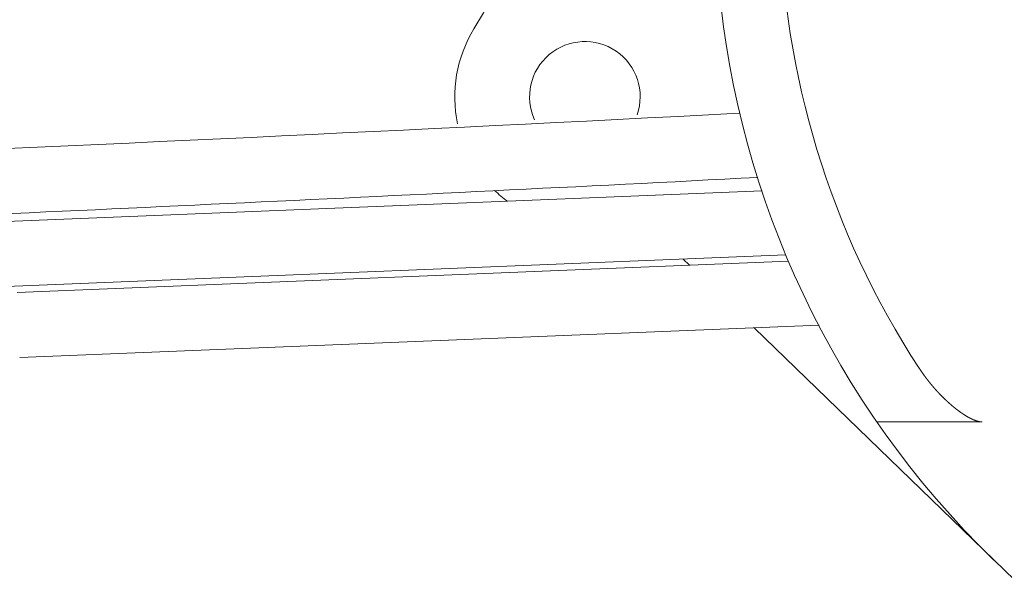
# Model space of a CAD drawing. Header units: metres. Extents: x -167 to 262, y -186 to 508.
# Tile 12 of 207: x 222.8439 to 222.995, y -185.1931 to -185.107. Entities that reach past the tile are written whole.
import ezdxf

# ---------------------------------------------------------------- set-up
doc = ezdxf.new("R2010")
doc.units = ezdxf.units.M
doc.header["$MEASUREMENT"] = 0

msp = doc.modelspace()

# ---------------------------------------------------------------- linework, layer by layer
at = {"color": 7, "linetype": 'Continuous', "lineweight": 13}
for p, q in [((222.9578332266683, -185.1333101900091), (222.8337227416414, -185.1383394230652)), ((222.9578332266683, -185.1333101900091), (222.8337227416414, -185.1383394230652)), ((222.9614944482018, -185.143156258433), (222.8341270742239, -185.1483174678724)), ((222.9614944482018, -185.143156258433), (222.8341270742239, -185.1483174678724)), ((222.9618850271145, -185.1441297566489), (222.8434643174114, -185.1489284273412)), ((222.9618850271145, -185.1441297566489), (222.8434643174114, -185.1489284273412)), ((222.9467038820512, -185.1447449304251), (222.9457242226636, -185.1437953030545)), ((222.9665613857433, -185.1539346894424), (222.843868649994, -185.1589064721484)), ((222.9665613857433, -185.1539346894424), (222.843868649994, -185.1589064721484)), ((222.9966124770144, -185.1931235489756), (222.9566006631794, -185.1543383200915)), ((222.9966124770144, -185.1931235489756), (222.9566006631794, -185.1543383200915)), ((222.9916200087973, -185.1687965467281), (222.9754544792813, -185.1687965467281)), ((222.9916200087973, -185.1687965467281), (222.9754544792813, -185.1687965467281))]:
    msp.add_line(p, q, dxfattribs=at)
at = {"color": 7, "linetype": 'Continuous', "lineweight": 13, "flags": 128}
msp.add_lwpolyline([(222.9916200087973, -185.1687965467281), (222.9915996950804, -185.1687955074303), (222.9915793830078, -185.168794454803), (222.9915590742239, -185.1687933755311), (222.9915387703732, -185.168792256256), (222.9915184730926, -185.1687910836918), (222.9914981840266, -185.1687898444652), (222.9914779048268, -185.1687885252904), (222.9914576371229, -185.1687871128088), (222.9914373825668, -185.1687855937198), (222.9914171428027, -185.1687839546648), (222.9913969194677, -185.1687821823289), (222.9913767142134, -185.1687802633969), (222.991356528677, -185.1687781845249), (222.9913363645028, -185.1687759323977), (222.9913162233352, -185.1687734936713), (222.9912961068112, -185.1687708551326), (222.991276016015, -185.1687680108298), (222.9912559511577, -185.1687649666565), (222.9912359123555, -185.1687617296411), (222.9912158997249, -185.1687583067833), (222.9911959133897, -185.1687547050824), (222.9911759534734, -185.1687509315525), (222.9911560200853, -185.1687469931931), (222.9911361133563, -185.1687428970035), (222.9911162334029, -185.1687386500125), (222.9910963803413, -185.1687342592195), (222.9910765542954, -185.1687297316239), (222.9910567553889, -185.1687250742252), (222.9910369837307, -185.168720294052), (222.991017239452, -185.1687153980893), (222.9909975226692, -185.1687103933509), (222.9909778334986, -185.168705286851), (222.990958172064, -185.1687000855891), (222.9909385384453, -185.1686947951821), (222.9909189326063, -185.1686894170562), (222.9908993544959, -185.1686839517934), (222.9908798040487, -185.168678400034), (222.9908602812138, -185.1686727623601), (222.9908407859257, -185.1686670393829), (222.9908213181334, -185.1686612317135), (222.9908018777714, -185.1686553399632), (222.9907824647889, -185.1686493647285), (222.9907630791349, -185.1686433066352), (222.9907437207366, -185.16863716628), (222.9907243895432, -185.1686309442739), (222.9907050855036, -185.1686246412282), (222.9906858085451, -185.168618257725), (222.9906665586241, -185.1686117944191), (222.9906473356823, -185.168605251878), (222.9906281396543, -185.1685986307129), (222.9906089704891, -185.1685919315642), (222.9905898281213, -185.1685851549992), (222.9905707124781, -185.1685783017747), (222.990551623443, -185.168571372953), (222.9905325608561, -185.1685643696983), (222.9905135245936, -185.1685572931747), (222.9904945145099, -185.1685501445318), (222.9904755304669, -185.1685429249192), (222.9904565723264, -185.168535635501), (222.9904376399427, -185.168528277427), (222.9904187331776, -185.1685208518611), (222.9903998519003, -185.1685133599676), (222.9903809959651, -185.1685058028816), (222.9903621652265, -185.1684981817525), (222.9903433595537, -185.1684904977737), (222.9903245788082, -185.1684827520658), (222.9903058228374, -185.1684749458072), (222.9902870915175, -185.1684670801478), (222.9902683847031, -185.1684591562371), (222.9902497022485, -185.1684511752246), (222.9902310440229, -185.1684431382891), (222.9902124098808, -185.1684350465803), (222.990193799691, -185.168426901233), (222.9901752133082, -185.1684187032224), (222.9901566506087, -185.1684104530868), (222.9901381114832, -185.1684021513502), (222.9901195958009, -185.1683937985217), (222.9901011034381, -185.1683853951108), (222.9900826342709, -185.1683769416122), (222.9900641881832, -185.1683684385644), (222.9900457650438, -185.1683598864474), (222.9900273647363, -185.1683512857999), (222.9900089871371, -185.1683426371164), (222.9899906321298, -185.1683339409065), (222.989972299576, -185.1683251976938), (222.9899539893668, -185.1683164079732), (222.9899357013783, -185.1683075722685), (222.9899174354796, -185.1682986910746), (222.9898991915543, -185.1682897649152), (222.9898809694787, -185.1682807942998), (222.9898627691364, -185.1682717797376), (222.9898445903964, -185.1682627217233), (222.989826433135, -185.1682536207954), (222.9898082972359, -185.1682444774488), (222.9897901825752, -185.1682352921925), (222.9897720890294, -185.1682260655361), (222.9897540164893, -185.1682167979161), (222.989735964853, -185.1682074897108), (222.989717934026, -185.1681981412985), (222.989699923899, -185.168188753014), (222.9896819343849, -185.1681793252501), (222.9896639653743, -185.1681698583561), (222.9896460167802, -185.168160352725), (222.9896280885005, -185.1681508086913), (222.9896101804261, -185.1681412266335), (222.9895922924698, -185.1681316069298), (222.9895744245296, -185.1681219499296), (222.9895565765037, -185.1681122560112), (222.9895387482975, -185.1681025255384), (222.9895209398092, -185.168092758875), (222.9895031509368, -185.1680829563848), (222.9894853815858, -185.168073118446), (222.9894676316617, -185.1680632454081), (222.9894499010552, -185.1680533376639), (222.9894321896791, -185.168043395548), (222.9894144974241, -185.1680334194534), (222.9893968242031, -185.1680234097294), (222.9893791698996, -185.1680133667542), (222.9893615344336, -185.1680032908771), (222.9893439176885, -185.167993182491), (222.9893263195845, -185.1679830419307), (222.9893087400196, -185.1679728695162), (222.9892911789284, -185.1679626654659), (222.9892736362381, -185.167952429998), (222.9892561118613, -185.1679421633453), (222.9892386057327, -185.1679318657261), (222.9892211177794, -185.1679215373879), (222.9892036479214, -185.1679111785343), (222.9891861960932, -185.1679007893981), (222.9891687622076, -185.1678903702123), (222.9891513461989, -185.167879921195), (222.9891339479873, -185.1678694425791), (222.9891165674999, -185.1678589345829), (222.9890992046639, -185.1678483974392), (222.9890818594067, -185.1678378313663), (222.9890645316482, -185.1678272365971), (222.9890472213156, -185.1678166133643), (222.9890299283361, -185.1678059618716), (222.989012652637, -185.1677952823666), (222.9889953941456, -185.1677845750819), (222.9889781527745, -185.1677738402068), (222.9889609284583, -185.1677630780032), (222.9889437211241, -185.1677522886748), (222.9889265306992, -185.1677414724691), (222.9889093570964, -185.1677306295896), (222.9888922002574, -185.1677197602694), (222.9888750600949, -185.1677088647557), (222.9888579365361, -185.1676979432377), (222.9888408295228, -185.1676869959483), (222.9888237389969, -185.1676760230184), (222.9888066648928, -185.1676650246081), (222.9887896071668, -185.1676540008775), (222.9887725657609, -185.1676429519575), (222.9887555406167, -185.1676318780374), (222.9887385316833, -185.167620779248), (222.9887215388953, -185.1676096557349), (222.9887045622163, -185.1675985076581), (222.9886876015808, -185.1675873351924), (222.9886706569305, -185.167576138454), (222.9886537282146, -185.1675649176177), (222.9886368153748, -185.1675536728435), (222.9886199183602, -185.1675424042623), (222.9886030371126, -185.1675311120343), (222.9885861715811, -185.1675197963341), (222.9885693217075, -185.167508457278), (222.9885524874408, -185.1674970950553), (222.9885356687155, -185.1674857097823), (222.988518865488, -185.1674743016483), (222.9885020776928, -185.1674628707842), (222.9884853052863, -185.1674514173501), (222.9884685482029, -185.1674399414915), (222.9884518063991, -185.1674284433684), (222.9884350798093, -185.167416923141), (222.9884183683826, -185.1674053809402), (222.9884016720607, -185.1673938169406), (222.9883849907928, -185.1673822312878), (222.988368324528, -185.1673706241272), (222.9883516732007, -185.167358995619), (222.9883350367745, -185.1673473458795), (222.9883184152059, -185.1673356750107), (222.9883018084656, -185.1673239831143), (222.9882852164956, -185.1673122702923), (222.9882686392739, -185.1673005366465), (222.9882520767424, -185.1672887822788), (222.9882355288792, -185.1672770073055), (222.9882189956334, -185.1672652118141), (222.9882024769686, -185.1672533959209), (222.9881859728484, -185.1672415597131), (222.9881694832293, -185.1672297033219), (222.9881530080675, -185.16721782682), (222.9881365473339, -185.1672059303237), (222.9881201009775, -185.1671940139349), (222.9881036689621, -185.1671820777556), (222.9880872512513, -185.167170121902), (222.9880708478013, -185.1671581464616), (222.9880544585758, -185.1671461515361), (222.9880380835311, -185.1671341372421), (222.9880217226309, -185.1671221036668), (222.9880053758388, -185.1671100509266), (222.9879890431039, -185.1670979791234), (222.9879727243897, -185.167085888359), (222.9879564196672, -185.1670737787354), (222.9879401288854, -185.1670616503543), (222.987923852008, -185.1670495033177), (222.9879075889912, -185.1670373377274), (222.9878913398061, -185.1670251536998), (222.9878751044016, -185.1670129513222), (222.9878588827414, -185.1670007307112), (222.9878426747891, -185.1669884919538), (222.9878264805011, -185.1669762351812), (222.9878102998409, -185.1669639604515), (222.9877941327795, -185.1669516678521), (222.9877779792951, -185.1669393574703), (222.9877618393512, -185.1669270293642), (222.987745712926, -185.166914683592), (222.9877295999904, -185.1669023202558), (222.9877135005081, -185.1668899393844), (222.9876974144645, -185.1668775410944), (222.9876813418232, -185.1668651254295), (222.9876652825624, -185.1668526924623), (222.9876492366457, -185.1668402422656), (222.9876332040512, -185.1668277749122), (222.98761718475, -185.1668152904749), (222.9876011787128, -185.1668027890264), (222.9875851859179, -185.1667902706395), (222.9875692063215, -185.1667777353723), (222.9875532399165, -185.1667651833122), (222.9875372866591, -185.1667526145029), (222.9875213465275, -185.1667400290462), (222.9875054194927, -185.1667274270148), (222.9874895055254, -185.1667148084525), (222.9874736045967, -185.1667021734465), (222.9874577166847, -185.1666895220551), (222.9874418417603, -185.1666768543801), (222.9874259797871, -185.1666641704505), (222.9874101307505, -185.1666514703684), (222.9873942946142, -185.1666387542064), (222.9873784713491, -185.1666260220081), (222.987362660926, -185.166613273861), (222.9873468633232, -185.1666005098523), (222.9873310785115, -185.1665877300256), (222.9873153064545, -185.1665749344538), (222.9872995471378, -185.1665621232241), (222.9872838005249, -185.1665492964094), (222.987268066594, -185.1665364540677), (222.9872523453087, -185.1665235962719), (222.9872366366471, -185.1665107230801), (222.9872209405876, -185.1664978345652), (222.9872052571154, -185.1664849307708), (222.9871895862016, -185.1664720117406), (222.9871739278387, -185.1664590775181), (222.9871582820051, -185.1664461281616), (222.9871426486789, -185.1664331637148), (222.9871270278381, -185.1664201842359), (222.9871114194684, -185.1664071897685), (222.9870958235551, -185.1663941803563), (222.9870802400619, -185.1663811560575), (222.9870646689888, -185.1663681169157), (222.9870491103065, -185.1663550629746), (222.9870335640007, -185.166341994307), (222.9870180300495, -185.1663289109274), (222.987002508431, -185.1663158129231), (222.9869869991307, -185.1663027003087), (222.9869715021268, -185.166289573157), (222.9869560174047, -185.1662764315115), (222.9869405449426, -185.166263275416), (222.9869250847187, -185.1662501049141), (222.9869096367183, -185.1662369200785), (222.9868942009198, -185.1662237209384), (222.9868787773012, -185.1662105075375), (222.986863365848, -185.1661972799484), (222.9868479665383, -185.1661840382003), (222.9868325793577, -185.166170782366), (222.9868172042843, -185.1661575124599), (222.9868018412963, -185.1661442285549), (222.9867864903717, -185.1661309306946), (222.9867711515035, -185.1661176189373), (222.9867558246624, -185.1661042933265), (222.9867405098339, -185.1660909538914), (222.9867252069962, -185.1660776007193), (222.9867099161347, -185.1660642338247), (222.9866946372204, -185.1660508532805), (222.9866793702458, -185.1660374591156), (222.9866641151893, -185.1660240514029), (222.9866488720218, -185.1660106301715), (222.9866336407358, -185.1659971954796), (222.9866184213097, -185.1659837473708), (222.9866032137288, -185.1659702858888), (222.9865880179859, -185.1659568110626), (222.9865728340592, -185.1659433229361), (222.9865576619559, -185.1659298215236), (222.9865425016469, -185.1659163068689), (222.986527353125, -185.1659027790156), (222.9865122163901, -185.1658892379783), (222.9864970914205, -185.1658756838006), (222.986481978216, -185.1658621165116), (222.9864668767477, -185.165848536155), (222.9864517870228, -185.1658349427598), (222.9864367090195, -185.1658213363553), (222.9864216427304, -185.165807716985), (222.9864065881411, -185.1657940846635), (222.9863915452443, -185.1657804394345), (222.9863765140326, -185.1657667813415), (222.9863614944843, -185.1657531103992), (222.9863464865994, -185.1657394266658), (222.9863314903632, -185.1657257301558), (222.9863165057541, -185.1657120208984), (222.9863015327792, -185.1656982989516), (222.9862865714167, -185.1656845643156), (222.9862716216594, -185.1656708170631), (222.9862566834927, -185.165657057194), (222.9862417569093, -185.1656432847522), (222.9862268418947, -185.1656294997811), (222.9862119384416, -185.1656157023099), (222.9861970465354, -185.1656018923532), (222.9861821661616, -185.1655880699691), (222.9861672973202, -185.1655742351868), (222.9861524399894, -185.1655603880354), (222.9861375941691, -185.1655465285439), (222.9861227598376, -185.1655326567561), (222.9861079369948, -185.165518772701), (222.9860931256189, -185.1655048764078), (222.9860783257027, -185.1654909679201), (222.9860635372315, -185.1654770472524), (222.9860487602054, -185.1654631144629), (222.9860339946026, -185.1654491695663), (222.986019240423, -185.1654352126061), (222.9860044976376, -185.1654212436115), (222.9859897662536, -185.1654072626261), (222.9859750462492, -185.1653932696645), (222.9859603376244, -185.1653792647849), (222.9859456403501, -185.1653652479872), (222.9859309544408, -185.1653512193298), (222.9859162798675, -185.1653371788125), (222.9859016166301, -185.1653231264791), (222.9858869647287, -185.1653090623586), (222.9858723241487, -185.165294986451), (222.9858576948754, -185.1652808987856), (222.9858430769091, -185.1652667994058), (222.9858284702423, -185.1652526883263), (222.9858138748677, -185.1652385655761), (222.985799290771, -185.1652244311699), (222.9857847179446, -185.1652102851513), (222.9857701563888, -185.1651961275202), (222.9857556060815, -185.1651819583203), (222.9857410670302, -185.1651677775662), (222.9857265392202, -185.165153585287), (222.9857120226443, -185.1651393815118), (222.9856975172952, -185.1651251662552), (222.9856830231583, -185.1651109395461), (222.985668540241, -185.1650967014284), (222.9856540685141, -185.1650824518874), (222.9856396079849, -185.1650681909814), (222.9856251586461, -185.1650539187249), (222.985610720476, -185.1650396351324), (222.9855962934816, -185.1650253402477), (222.9855818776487, -185.1650110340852), (222.9855674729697, -185.1649967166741), (222.9855530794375, -185.1649823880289), (222.9855386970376, -185.1649680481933), (222.9855243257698, -185.1649536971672), (222.985509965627, -185.1649393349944), (222.9854956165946, -185.1649249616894), (222.9854812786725, -185.1649105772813), (222.9854669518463, -185.1648961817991), (222.9854526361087, -185.1648817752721), (222.9854383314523, -185.1648673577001), (222.98542403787, -185.1648529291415), (222.9854097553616, -185.1648384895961), (222.9853954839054, -185.1648240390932), (222.9853812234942, -185.1648095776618), (222.9853669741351, -185.164795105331), (222.9853527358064, -185.1647806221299), (222.9853385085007, -185.1647661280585), (222.9853242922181, -185.1647516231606), (222.9853100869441, -185.164737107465), (222.9852958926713, -185.1647225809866), (222.9852817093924, -185.1647080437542), (222.9852675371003, -185.1646934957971), (222.9852533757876, -185.1646789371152), (222.985239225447, -185.1646643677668), (222.9852250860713, -185.1646497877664), (222.9852109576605, -185.164635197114), (222.9851968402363, -185.1646205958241), (222.9851827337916, -185.1646059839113), (222.9851686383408, -185.1645913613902), (222.9851545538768, -185.1645767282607), (222.9851404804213, -185.1645620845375), (222.9851264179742, -185.1645474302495), (222.985112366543, -185.1645327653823), (222.9850983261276, -185.164518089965), (222.9850842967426, -185.1645034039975), (222.9850702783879, -185.164488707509), (222.9850562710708, -185.1644740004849), (222.9850422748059, -185.1644592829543), (222.9850282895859, -185.1644445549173), (222.9850143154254, -185.1644298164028), (222.9850003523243, -185.164415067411), (222.9849864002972, -185.1644003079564), (222.9849724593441, -185.1643855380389), (222.9849585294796, -185.1643707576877), (222.9849446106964, -185.1643559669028), (222.984930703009, -185.1643411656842), (222.9849168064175, -185.1643263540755), (222.9849029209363, -185.1643115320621), (222.9848890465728, -185.1642966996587), (222.9848751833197, -185.1642818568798), (222.9848613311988, -185.16426700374), (222.9848474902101, -185.1642521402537), (222.9848336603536, -185.164237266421), (222.9848198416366, -185.1642223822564), (222.984806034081, -185.1642074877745), (222.9847922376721, -185.1641925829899), (222.9847784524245, -185.1641776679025), (222.9847646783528, -185.1641627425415), (222.9847509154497, -185.1641478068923), (222.9847371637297, -185.1641328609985), (222.9847234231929, -185.1641179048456), (222.9847096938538, -185.1641029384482), (222.9846959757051, -185.1640879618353), (222.9846822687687, -185.1640729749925), (222.9846685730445, -185.1640579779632), (222.9846548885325, -185.1640429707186), (222.9846412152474, -185.1640279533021), (222.9846275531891, -185.1640129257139), (222.9846139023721, -185.1639978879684), (222.9846002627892, -185.1639828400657), (222.9845866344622, -185.1639677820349), (222.9845730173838, -185.1639527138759), (222.9845594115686, -185.1639376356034), (222.9845458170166, -185.1639225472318), (222.9845322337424, -185.1639074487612), (222.9845186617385, -185.1638923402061), (222.984505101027, -185.1638772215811), (222.9844915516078, -185.1638620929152), (222.9844780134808, -185.1638469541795), (222.9844644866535, -185.163831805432), (222.9844509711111, -185.1638166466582), (222.9844374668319, -185.1638014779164), (222.984423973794, -185.1637862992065), (222.9844104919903, -185.1637711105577), (222.9843970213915, -185.1637559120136), (222.9843835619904, -185.1637407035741), (222.9843701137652, -185.1637254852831), (222.9843566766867, -185.1637102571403), (222.984343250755, -185.1636950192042), (222.9843298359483, -185.1636797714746), (222.9843164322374, -185.1636645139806), (222.984303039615, -185.1636492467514), (222.9842896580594, -185.1636339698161), (222.9842762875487, -185.1636186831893), (222.9842629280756, -185.1636033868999), (222.9842495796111, -185.1635880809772), (222.9842362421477, -185.1635727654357), (222.9842229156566, -185.1635574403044), (222.984209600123, -185.1635421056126), (222.9841962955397, -185.1635267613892), (222.9841830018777, -185.1635114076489), (222.984169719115, -185.1634960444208), (222.9841564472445, -185.1634806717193), (222.9841431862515, -185.1634652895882), (222.9841299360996, -185.163449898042), (222.984116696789, -185.1634344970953), (222.9841034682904, -185.1634190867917), (222.9840902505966, -185.1634036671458), (222.9840770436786, -185.1633882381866), (222.9840638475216, -185.1633727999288), (222.9840506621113, -185.1633573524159), (222.9840374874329, -185.163341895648), (222.9840243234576, -185.1633264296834), (222.9840111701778, -185.1633109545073), (222.9839980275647, -185.1632954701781), (222.9839848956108, -185.1632799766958), (222.9839717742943, -185.1632644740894), (222.9839586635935, -185.1632489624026), (222.983945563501, -185.1632334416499), (222.9839324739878, -185.163217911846), (222.9839193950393, -185.1632023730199), (222.9839063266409, -185.1631868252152), (222.9838932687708, -185.1631712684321), (222.9838802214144, -185.1631557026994), (222.98386718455, -185.1631401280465), (222.983854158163, -185.1631245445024), (222.9838411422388, -185.1631089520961), (222.9838281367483, -185.1630933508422), (222.9838151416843, -185.1630777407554), (222.9838021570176, -185.1630621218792), (222.9837891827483, -185.1630464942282), (222.9837762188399, -185.163030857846), (222.9837632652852, -185.1630152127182), (222.9837503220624, -185.1629995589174), (222.9837373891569, -185.1629838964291), (222.9837244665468, -185.1629682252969), (222.9837115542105, -185.1629525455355), (222.9836986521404, -185.1629368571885), (222.983685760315, -185.1629211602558), (222.9836728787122, -185.1629054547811), (222.9836600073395, -185.1628897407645), (222.9836471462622, -185.1628740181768), (222.9836342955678, -185.1628582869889), (222.9836214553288, -185.1628425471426), (222.9836086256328, -185.1628267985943), (222.9835958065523, -185.1628110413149), (222.9835829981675, -185.1627952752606), (222.9835702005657, -185.1627795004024), (222.9835574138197, -185.1627637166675), (222.9835446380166, -185.162747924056), (222.9835318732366, -185.1627321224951), (222.9835191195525, -185.1627163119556), (222.9835063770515, -185.1627004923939), (222.9834936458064, -185.162684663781), (222.9834809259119, -185.1626688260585), (222.9834682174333, -185.1626529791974), (222.9834555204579, -185.1626371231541), (222.9834428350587, -185.1626212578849), (222.98343016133, -185.1626053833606), (222.9834174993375, -185.1625894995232), (222.9834048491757, -185.1625736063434), (222.9833922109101, -185.1625577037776), (222.9833795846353, -185.1625417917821), (222.9833669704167, -185.1625258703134), (222.983354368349, -185.1625099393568), (222.9833417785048, -185.1624939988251), (222.9833292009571, -185.1624780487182), (222.9833166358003, -185.1624620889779), (222.9833040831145, -185.1624461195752), (222.9832915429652, -185.1624301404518), (222.9832790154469, -185.1624141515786), (222.9832665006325, -185.1623981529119), (222.9832539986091, -185.1623821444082), (222.9832415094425, -185.1623661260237), (222.9832290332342, -185.1623500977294), (222.9832165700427, -185.1623340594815), (222.9832041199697, -185.1623180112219), (222.9831916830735, -185.1623019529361), (222.9831792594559, -185.1622858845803), (222.9831668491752, -185.1622698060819), (222.9831544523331, -185.1622537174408), (222.9831420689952, -185.1622376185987), (222.9831296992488, -185.1622215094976), (222.9831173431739, -185.1622053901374), (222.9831050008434, -185.1621892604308), (222.9830926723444, -185.1621731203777), (222.983080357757, -185.16215696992), (222.9830680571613, -185.1621408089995), (222.9830557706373, -185.1621246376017), (222.9830434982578, -185.1621084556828), (222.9830312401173, -185.1620922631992), (222.9830189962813, -185.1620760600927), (222.9830067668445, -185.1620598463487), (222.9829945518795, -185.1620436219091), (222.9829823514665, -185.1620273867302), (222.9829701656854, -185.1620111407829), (222.9829579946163, -185.161994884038), (222.9829458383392, -185.1619786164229), (222.9829336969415, -185.1619623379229), (222.9829215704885, -185.1619460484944), (222.9829094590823, -185.1619297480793), (222.9828973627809, -185.1619134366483), (222.982885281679, -185.1618971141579), (222.9828732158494, -185.1618807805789), (222.9828611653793, -185.1618644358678), (222.9828491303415, -185.1618480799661), (222.9828371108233, -185.161831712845), (222.9828251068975, -185.1618153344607), (222.982813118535, -185.1617989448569), (222.9828011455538, -185.1617825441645), (222.9827891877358, -185.161766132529), (222.9827772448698, -185.161749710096), (222.9827653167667, -185.1617332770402), (222.9827534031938, -185.1617168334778), (222.9827415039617, -185.1617003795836), (222.9827296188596, -185.1616839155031), (222.9827177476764, -185.1616674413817), (222.982705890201, -185.1616509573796), (222.9826940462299, -185.1616344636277), (222.9826822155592, -185.1616179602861), (222.9826703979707, -185.1616014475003), (222.9826585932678, -185.1615849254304), (222.9826468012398, -185.1615683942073), (222.9826350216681, -185.1615518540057), (222.9826232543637, -185.161535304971), (222.982611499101, -185.1615187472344), (222.9825997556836, -185.1615021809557), (222.9825880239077, -185.1614856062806), (222.9825763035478, -185.1614690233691), (222.9825645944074, -185.1614524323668), (222.9825528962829, -185.1614358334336), (222.9825412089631, -185.1614192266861), (222.9825295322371, -185.1614026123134), (222.9825178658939, -185.1613859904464), (222.982506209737, -185.1613693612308), (222.9824945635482, -185.1613527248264), (222.9824829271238, -185.161336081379), (222.9824713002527, -185.1613194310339), (222.9824596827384, -185.1613027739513), (222.9824480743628, -185.1612861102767), (222.9824364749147, -185.1612694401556), (222.9824248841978, -185.1612527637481), (222.9824133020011, -185.1612360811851), (222.9824017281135, -185.1612193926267), (222.982390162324, -185.161202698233), (222.982378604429, -185.1611859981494), (222.9823670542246, -185.1611692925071), (222.9823555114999, -185.1611525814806), (222.9823439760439, -185.1611358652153), (222.9823324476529, -185.1611191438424), (222.9823209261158, -185.1611024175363), (222.9823094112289, -185.1610856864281), (222.9822979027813, -185.1610689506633), (222.9822864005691, -185.1610522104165), (222.9822749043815, -185.1610354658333), (222.9822634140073, -185.1610187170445), (222.9822519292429, -185.1610019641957), (222.9822404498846, -185.1609852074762), (222.982228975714, -185.1609684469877), (222.9822175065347, -185.1609516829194), (222.9822060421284, -185.1609349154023), (222.9821945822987, -185.160918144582), (222.9821831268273, -185.1609013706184), (222.9821716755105, -185.1608845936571), (222.9821602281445, -185.1608678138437), (222.9821487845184, -185.1608510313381), (222.9821373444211, -185.160834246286), (222.9821259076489, -185.1608174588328), (222.9821144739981, -185.1608006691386), (222.9821030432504, -185.1607838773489), (222.9820916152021, -185.1607670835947), (222.9820801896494, -185.1607502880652), (222.9820687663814, -185.1607334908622), (222.9820573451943, -185.1607166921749), (222.9820459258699, -185.1606998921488), (222.9820345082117, -185.1606830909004), (222.9820230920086, -185.1606662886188), (222.9820116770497, -185.160649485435), (222.9820002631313, -185.160632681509), (222.9819888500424, -185.1606158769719), (222.9819774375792, -185.1605990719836), (222.9819660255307, -185.1605822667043), (222.981954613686, -185.1605654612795)], dxfattribs=at)
msp.add_lwpolyline([(222.9916200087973, -185.1687965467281), (222.9915996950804, -185.1687955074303), (222.9915793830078, -185.168794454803), (222.9915590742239, -185.1687933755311), (222.9915387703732, -185.168792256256), (222.9915184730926, -185.1687910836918), (222.9914981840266, -185.1687898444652), (222.9914779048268, -185.1687885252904), (222.9914576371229, -185.1687871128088), (222.9914373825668, -185.1687855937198), (222.9914171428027, -185.1687839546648), (222.9913969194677, -185.1687821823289), (222.9913767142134, -185.1687802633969), (222.991356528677, -185.1687781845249), (222.9913363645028, -185.1687759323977), (222.9913162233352, -185.1687734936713), (222.9912961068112, -185.1687708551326), (222.991276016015, -185.1687680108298), (222.9912559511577, -185.1687649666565), (222.9912359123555, -185.1687617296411), (222.9912158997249, -185.1687583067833), (222.9911959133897, -185.1687547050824), (222.9911759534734, -185.1687509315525), (222.9911560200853, -185.1687469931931), (222.9911361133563, -185.1687428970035), (222.9911162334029, -185.1687386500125), (222.9910963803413, -185.1687342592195), (222.9910765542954, -185.1687297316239), (222.9910567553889, -185.1687250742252), (222.9910369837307, -185.168720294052), (222.991017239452, -185.1687153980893), (222.9909975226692, -185.1687103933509), (222.9909778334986, -185.168705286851), (222.990958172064, -185.1687000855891), (222.9909385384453, -185.1686947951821), (222.9909189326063, -185.1686894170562), (222.9908993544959, -185.1686839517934), (222.9908798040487, -185.168678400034), (222.9908602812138, -185.1686727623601), (222.9908407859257, -185.1686670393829), (222.9908213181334, -185.1686612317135), (222.9908018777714, -185.1686553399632), (222.9907824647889, -185.1686493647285), (222.9907630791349, -185.1686433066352), (222.9907437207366, -185.16863716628), (222.9907243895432, -185.1686309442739), (222.9907050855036, -185.1686246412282), (222.9906858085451, -185.168618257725), (222.9906665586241, -185.1686117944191), (222.9906473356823, -185.168605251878), (222.9906281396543, -185.1685986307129), (222.9906089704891, -185.1685919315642), (222.9905898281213, -185.1685851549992), (222.9905707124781, -185.1685783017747), (222.990551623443, -185.168571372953), (222.9905325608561, -185.1685643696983), (222.9905135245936, -185.1685572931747), (222.9904945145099, -185.1685501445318), (222.9904755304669, -185.1685429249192), (222.9904565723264, -185.168535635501), (222.9904376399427, -185.168528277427), (222.9904187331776, -185.1685208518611), (222.9903998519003, -185.1685133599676), (222.9903809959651, -185.1685058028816), (222.9903621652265, -185.1684981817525), (222.9903433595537, -185.1684904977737), (222.9903245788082, -185.1684827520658), (222.9903058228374, -185.1684749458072), (222.9902870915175, -185.1684670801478), (222.9902683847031, -185.1684591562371), (222.9902497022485, -185.1684511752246), (222.9902310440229, -185.1684431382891), (222.9902124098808, -185.1684350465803), (222.990193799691, -185.168426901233), (222.9901752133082, -185.1684187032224), (222.9901566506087, -185.1684104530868), (222.9901381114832, -185.1684021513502), (222.9901195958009, -185.1683937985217), (222.9901011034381, -185.1683853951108), (222.9900826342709, -185.1683769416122), (222.9900641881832, -185.1683684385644), (222.9900457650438, -185.1683598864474), (222.9900273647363, -185.1683512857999), (222.9900089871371, -185.1683426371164), (222.9899906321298, -185.1683339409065), (222.989972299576, -185.1683251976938), (222.9899539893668, -185.1683164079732), (222.9899357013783, -185.1683075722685), (222.9899174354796, -185.1682986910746), (222.9898991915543, -185.1682897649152), (222.9898809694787, -185.1682807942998), (222.9898627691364, -185.1682717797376), (222.9898445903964, -185.1682627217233), (222.989826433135, -185.1682536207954), (222.9898082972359, -185.1682444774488), (222.9897901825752, -185.1682352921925), (222.9897720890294, -185.1682260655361), (222.9897540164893, -185.1682167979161), (222.989735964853, -185.1682074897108), (222.989717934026, -185.1681981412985), (222.989699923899, -185.168188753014), (222.9896819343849, -185.1681793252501), (222.9896639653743, -185.1681698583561), (222.9896460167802, -185.168160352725), (222.9896280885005, -185.1681508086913), (222.9896101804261, -185.1681412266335), (222.9895922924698, -185.1681316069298), (222.9895744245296, -185.1681219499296), (222.9895565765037, -185.1681122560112), (222.9895387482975, -185.1681025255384), (222.9895209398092, -185.168092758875), (222.9895031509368, -185.1680829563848), (222.9894853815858, -185.168073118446), (222.9894676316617, -185.1680632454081), (222.9894499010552, -185.1680533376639), (222.9894321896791, -185.168043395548), (222.9894144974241, -185.1680334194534), (222.9893968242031, -185.1680234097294), (222.9893791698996, -185.1680133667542), (222.9893615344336, -185.1680032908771), (222.9893439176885, -185.167993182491), (222.9893263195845, -185.1679830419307), (222.9893087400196, -185.1679728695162), (222.9892911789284, -185.1679626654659), (222.9892736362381, -185.167952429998), (222.9892561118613, -185.1679421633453), (222.9892386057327, -185.1679318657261), (222.9892211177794, -185.1679215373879), (222.9892036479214, -185.1679111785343), (222.9891861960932, -185.1679007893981), (222.9891687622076, -185.1678903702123), (222.9891513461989, -185.167879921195), (222.9891339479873, -185.1678694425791), (222.9891165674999, -185.1678589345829), (222.9890992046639, -185.1678483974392), (222.9890818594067, -185.1678378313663), (222.9890645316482, -185.1678272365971), (222.9890472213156, -185.1678166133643), (222.9890299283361, -185.1678059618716), (222.989012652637, -185.1677952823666), (222.9889953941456, -185.1677845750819), (222.9889781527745, -185.1677738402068), (222.9889609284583, -185.1677630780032), (222.9889437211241, -185.1677522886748), (222.9889265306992, -185.1677414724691), (222.9889093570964, -185.1677306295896), (222.9888922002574, -185.1677197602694), (222.9888750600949, -185.1677088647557), (222.9888579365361, -185.1676979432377), (222.9888408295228, -185.1676869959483), (222.9888237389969, -185.1676760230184), (222.9888066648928, -185.1676650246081), (222.9887896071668, -185.1676540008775), (222.9887725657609, -185.1676429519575), (222.9887555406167, -185.1676318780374), (222.9887385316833, -185.167620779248), (222.9887215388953, -185.1676096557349), (222.9887045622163, -185.1675985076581), (222.9886876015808, -185.1675873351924), (222.9886706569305, -185.167576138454), (222.9886537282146, -185.1675649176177), (222.9886368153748, -185.1675536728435), (222.9886199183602, -185.1675424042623), (222.9886030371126, -185.1675311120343), (222.9885861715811, -185.1675197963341), (222.9885693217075, -185.167508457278), (222.9885524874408, -185.1674970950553), (222.9885356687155, -185.1674857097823), (222.988518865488, -185.1674743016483), (222.9885020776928, -185.1674628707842), (222.9884853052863, -185.1674514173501), (222.9884685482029, -185.1674399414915), (222.9884518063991, -185.1674284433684), (222.9884350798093, -185.167416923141), (222.9884183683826, -185.1674053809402), (222.9884016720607, -185.1673938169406), (222.9883849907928, -185.1673822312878), (222.988368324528, -185.1673706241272), (222.9883516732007, -185.167358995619), (222.9883350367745, -185.1673473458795), (222.9883184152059, -185.1673356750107), (222.9883018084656, -185.1673239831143), (222.9882852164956, -185.1673122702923), (222.9882686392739, -185.1673005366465), (222.9882520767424, -185.1672887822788), (222.9882355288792, -185.1672770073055), (222.9882189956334, -185.1672652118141), (222.9882024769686, -185.1672533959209), (222.9881859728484, -185.1672415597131), (222.9881694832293, -185.1672297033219), (222.9881530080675, -185.16721782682), (222.9881365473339, -185.1672059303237), (222.9881201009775, -185.1671940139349), (222.9881036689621, -185.1671820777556), (222.9880872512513, -185.167170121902), (222.9880708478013, -185.1671581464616), (222.9880544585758, -185.1671461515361), (222.9880380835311, -185.1671341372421), (222.9880217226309, -185.1671221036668), (222.9880053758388, -185.1671100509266), (222.9879890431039, -185.1670979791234), (222.9879727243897, -185.167085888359), (222.9879564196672, -185.1670737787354), (222.9879401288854, -185.1670616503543), (222.987923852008, -185.1670495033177), (222.9879075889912, -185.1670373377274), (222.9878913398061, -185.1670251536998), (222.9878751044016, -185.1670129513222), (222.9878588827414, -185.1670007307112), (222.9878426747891, -185.1669884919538), (222.9878264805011, -185.1669762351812), (222.9878102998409, -185.1669639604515), (222.9877941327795, -185.1669516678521), (222.9877779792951, -185.1669393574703), (222.9877618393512, -185.1669270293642), (222.987745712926, -185.166914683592), (222.9877295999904, -185.1669023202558), (222.9877135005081, -185.1668899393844), (222.9876974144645, -185.1668775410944), (222.9876813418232, -185.1668651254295), (222.9876652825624, -185.1668526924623), (222.9876492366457, -185.1668402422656), (222.9876332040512, -185.1668277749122), (222.98761718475, -185.1668152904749), (222.9876011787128, -185.1668027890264), (222.9875851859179, -185.1667902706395), (222.9875692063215, -185.1667777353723), (222.9875532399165, -185.1667651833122), (222.9875372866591, -185.1667526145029), (222.9875213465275, -185.1667400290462), (222.9875054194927, -185.1667274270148), (222.9874895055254, -185.1667148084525), (222.9874736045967, -185.1667021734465), (222.9874577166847, -185.1666895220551), (222.9874418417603, -185.1666768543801), (222.9874259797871, -185.1666641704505), (222.9874101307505, -185.1666514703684), (222.9873942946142, -185.1666387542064), (222.9873784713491, -185.1666260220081), (222.987362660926, -185.166613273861), (222.9873468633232, -185.1666005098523), (222.9873310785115, -185.1665877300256), (222.9873153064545, -185.1665749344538), (222.9872995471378, -185.1665621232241), (222.9872838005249, -185.1665492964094), (222.987268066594, -185.1665364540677), (222.9872523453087, -185.1665235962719), (222.9872366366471, -185.1665107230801), (222.9872209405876, -185.1664978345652), (222.9872052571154, -185.1664849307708), (222.9871895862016, -185.1664720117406), (222.9871739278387, -185.1664590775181), (222.9871582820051, -185.1664461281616), (222.9871426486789, -185.1664331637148), (222.9871270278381, -185.1664201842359), (222.9871114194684, -185.1664071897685), (222.9870958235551, -185.1663941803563), (222.9870802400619, -185.1663811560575), (222.9870646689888, -185.1663681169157), (222.9870491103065, -185.1663550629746), (222.9870335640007, -185.166341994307), (222.9870180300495, -185.1663289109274), (222.987002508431, -185.1663158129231), (222.9869869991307, -185.1663027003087), (222.9869715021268, -185.166289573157), (222.9869560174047, -185.1662764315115), (222.9869405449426, -185.166263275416), (222.9869250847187, -185.1662501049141), (222.9869096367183, -185.1662369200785), (222.9868942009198, -185.1662237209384), (222.9868787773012, -185.1662105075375), (222.986863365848, -185.1661972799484), (222.9868479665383, -185.1661840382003), (222.9868325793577, -185.166170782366), (222.9868172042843, -185.1661575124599), (222.9868018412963, -185.1661442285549), (222.9867864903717, -185.1661309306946), (222.9867711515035, -185.1661176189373), (222.9867558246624, -185.1661042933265), (222.9867405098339, -185.1660909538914), (222.9867252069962, -185.1660776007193), (222.9867099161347, -185.1660642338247), (222.9866946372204, -185.1660508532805), (222.9866793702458, -185.1660374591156), (222.9866641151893, -185.1660240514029), (222.9866488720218, -185.1660106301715), (222.9866336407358, -185.1659971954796), (222.9866184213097, -185.1659837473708), (222.9866032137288, -185.1659702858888), (222.9865880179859, -185.1659568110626), (222.9865728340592, -185.1659433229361), (222.9865576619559, -185.1659298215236), (222.9865425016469, -185.1659163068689), (222.986527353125, -185.1659027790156), (222.9865122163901, -185.1658892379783), (222.9864970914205, -185.1658756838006), (222.986481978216, -185.1658621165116), (222.9864668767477, -185.165848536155), (222.9864517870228, -185.1658349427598), (222.9864367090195, -185.1658213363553), (222.9864216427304, -185.165807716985), (222.9864065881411, -185.1657940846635), (222.9863915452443, -185.1657804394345), (222.9863765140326, -185.1657667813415), (222.9863614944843, -185.1657531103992), (222.9863464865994, -185.1657394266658), (222.9863314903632, -185.1657257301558), (222.9863165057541, -185.1657120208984), (222.9863015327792, -185.1656982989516), (222.9862865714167, -185.1656845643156), (222.9862716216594, -185.1656708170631), (222.9862566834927, -185.165657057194), (222.9862417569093, -185.1656432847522), (222.9862268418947, -185.1656294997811), (222.9862119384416, -185.1656157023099), (222.9861970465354, -185.1656018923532), (222.9861821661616, -185.1655880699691), (222.9861672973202, -185.1655742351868), (222.9861524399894, -185.1655603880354), (222.9861375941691, -185.1655465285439), (222.9861227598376, -185.1655326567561), (222.9861079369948, -185.165518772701), (222.9860931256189, -185.1655048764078), (222.9860783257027, -185.1654909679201), (222.9860635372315, -185.1654770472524), (222.9860487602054, -185.1654631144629), (222.9860339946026, -185.1654491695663), (222.986019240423, -185.1654352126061), (222.9860044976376, -185.1654212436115), (222.9859897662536, -185.1654072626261), (222.9859750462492, -185.1653932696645), (222.9859603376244, -185.1653792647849), (222.9859456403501, -185.1653652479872), (222.9859309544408, -185.1653512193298), (222.9859162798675, -185.1653371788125), (222.9859016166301, -185.1653231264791), (222.9858869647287, -185.1653090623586), (222.9858723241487, -185.165294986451), (222.9858576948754, -185.1652808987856), (222.9858430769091, -185.1652667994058), (222.9858284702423, -185.1652526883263), (222.9858138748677, -185.1652385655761), (222.985799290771, -185.1652244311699), (222.9857847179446, -185.1652102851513), (222.9857701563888, -185.1651961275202), (222.9857556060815, -185.1651819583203), (222.9857410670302, -185.1651677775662), (222.9857265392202, -185.165153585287), (222.9857120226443, -185.1651393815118), (222.9856975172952, -185.1651251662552), (222.9856830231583, -185.1651109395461), (222.985668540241, -185.1650967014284), (222.9856540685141, -185.1650824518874), (222.9856396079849, -185.1650681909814), (222.9856251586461, -185.1650539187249), (222.985610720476, -185.1650396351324), (222.9855962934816, -185.1650253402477), (222.9855818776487, -185.1650110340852), (222.9855674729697, -185.1649967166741), (222.9855530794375, -185.1649823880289), (222.9855386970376, -185.1649680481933), (222.9855243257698, -185.1649536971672), (222.985509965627, -185.1649393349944), (222.9854956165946, -185.1649249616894), (222.9854812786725, -185.1649105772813), (222.9854669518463, -185.1648961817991), (222.9854526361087, -185.1648817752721), (222.9854383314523, -185.1648673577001), (222.98542403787, -185.1648529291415), (222.9854097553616, -185.1648384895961), (222.9853954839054, -185.1648240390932), (222.9853812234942, -185.1648095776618), (222.9853669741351, -185.164795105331), (222.9853527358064, -185.1647806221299), (222.9853385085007, -185.1647661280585), (222.9853242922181, -185.1647516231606), (222.9853100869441, -185.164737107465), (222.9852958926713, -185.1647225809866), (222.9852817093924, -185.1647080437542), (222.9852675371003, -185.1646934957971), (222.9852533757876, -185.1646789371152), (222.985239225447, -185.1646643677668), (222.9852250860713, -185.1646497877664), (222.9852109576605, -185.164635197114), (222.9851968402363, -185.1646205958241), (222.9851827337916, -185.1646059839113), (222.9851686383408, -185.1645913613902), (222.9851545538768, -185.1645767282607), (222.9851404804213, -185.1645620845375), (222.9851264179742, -185.1645474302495), (222.985112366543, -185.1645327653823), (222.9850983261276, -185.164518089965), (222.9850842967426, -185.1645034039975), (222.9850702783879, -185.164488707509), (222.9850562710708, -185.1644740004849), (222.9850422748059, -185.1644592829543), (222.9850282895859, -185.1644445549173), (222.9850143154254, -185.1644298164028), (222.9850003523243, -185.164415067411), (222.9849864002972, -185.1644003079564), (222.9849724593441, -185.1643855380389), (222.9849585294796, -185.1643707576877), (222.9849446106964, -185.1643559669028), (222.984930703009, -185.1643411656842), (222.9849168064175, -185.1643263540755), (222.9849029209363, -185.1643115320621), (222.9848890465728, -185.1642966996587), (222.9848751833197, -185.1642818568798), (222.9848613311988, -185.16426700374), (222.9848474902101, -185.1642521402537), (222.9848336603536, -185.164237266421), (222.9848198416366, -185.1642223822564), (222.984806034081, -185.1642074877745), (222.9847922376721, -185.1641925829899), (222.9847784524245, -185.1641776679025), (222.9847646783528, -185.1641627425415), (222.9847509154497, -185.1641478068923), (222.9847371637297, -185.1641328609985), (222.9847234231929, -185.1641179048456), (222.9847096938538, -185.1641029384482), (222.9846959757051, -185.1640879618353), (222.9846822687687, -185.1640729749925), (222.9846685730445, -185.1640579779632), (222.9846548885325, -185.1640429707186), (222.9846412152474, -185.1640279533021), (222.9846275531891, -185.1640129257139), (222.9846139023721, -185.1639978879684), (222.9846002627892, -185.1639828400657), (222.9845866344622, -185.1639677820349), (222.9845730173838, -185.1639527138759), (222.9845594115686, -185.1639376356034), (222.9845458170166, -185.1639225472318), (222.9845322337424, -185.1639074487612), (222.9845186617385, -185.1638923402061), (222.984505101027, -185.1638772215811), (222.9844915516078, -185.1638620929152), (222.9844780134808, -185.1638469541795), (222.9844644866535, -185.163831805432), (222.9844509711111, -185.1638166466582), (222.9844374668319, -185.1638014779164), (222.984423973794, -185.1637862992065), (222.9844104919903, -185.1637711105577), (222.9843970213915, -185.1637559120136), (222.9843835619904, -185.1637407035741), (222.9843701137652, -185.1637254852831), (222.9843566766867, -185.1637102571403), (222.984343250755, -185.1636950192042), (222.9843298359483, -185.1636797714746), (222.9843164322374, -185.1636645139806), (222.984303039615, -185.1636492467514), (222.9842896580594, -185.1636339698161), (222.9842762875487, -185.1636186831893), (222.9842629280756, -185.1636033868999), (222.9842495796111, -185.1635880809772), (222.9842362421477, -185.1635727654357), (222.9842229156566, -185.1635574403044), (222.984209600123, -185.1635421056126), (222.9841962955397, -185.1635267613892), (222.9841830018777, -185.1635114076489), (222.984169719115, -185.1634960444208), (222.9841564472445, -185.1634806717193), (222.9841431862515, -185.1634652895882), (222.9841299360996, -185.163449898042), (222.984116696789, -185.1634344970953), (222.9841034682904, -185.1634190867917), (222.9840902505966, -185.1634036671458), (222.9840770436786, -185.1633882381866), (222.9840638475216, -185.1633727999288), (222.9840506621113, -185.1633573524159), (222.9840374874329, -185.163341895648), (222.9840243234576, -185.1633264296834), (222.9840111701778, -185.1633109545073), (222.9839980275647, -185.1632954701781), (222.9839848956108, -185.1632799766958), (222.9839717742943, -185.1632644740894), (222.9839586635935, -185.1632489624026), (222.983945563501, -185.1632334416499), (222.9839324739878, -185.163217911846), (222.9839193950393, -185.1632023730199), (222.9839063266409, -185.1631868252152), (222.9838932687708, -185.1631712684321), (222.9838802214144, -185.1631557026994), (222.98386718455, -185.1631401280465), (222.983854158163, -185.1631245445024), (222.9838411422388, -185.1631089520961), (222.9838281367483, -185.1630933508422), (222.9838151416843, -185.1630777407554), (222.9838021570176, -185.1630621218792), (222.9837891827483, -185.1630464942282), (222.9837762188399, -185.163030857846), (222.9837632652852, -185.1630152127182), (222.9837503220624, -185.1629995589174), (222.9837373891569, -185.1629838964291), (222.9837244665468, -185.1629682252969), (222.9837115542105, -185.1629525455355), (222.9836986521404, -185.1629368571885), (222.983685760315, -185.1629211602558), (222.9836728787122, -185.1629054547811), (222.9836600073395, -185.1628897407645), (222.9836471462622, -185.1628740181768), (222.9836342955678, -185.1628582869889), (222.9836214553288, -185.1628425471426), (222.9836086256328, -185.1628267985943), (222.9835958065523, -185.1628110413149), (222.9835829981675, -185.1627952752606), (222.9835702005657, -185.1627795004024), (222.9835574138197, -185.1627637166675), (222.9835446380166, -185.162747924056), (222.9835318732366, -185.1627321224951), (222.9835191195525, -185.1627163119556), (222.9835063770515, -185.1627004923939), (222.9834936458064, -185.162684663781), (222.9834809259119, -185.1626688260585), (222.9834682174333, -185.1626529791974), (222.9834555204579, -185.1626371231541), (222.9834428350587, -185.1626212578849), (222.98343016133, -185.1626053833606), (222.9834174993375, -185.1625894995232), (222.9834048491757, -185.1625736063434), (222.9833922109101, -185.1625577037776), (222.9833795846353, -185.1625417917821), (222.9833669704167, -185.1625258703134), (222.983354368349, -185.1625099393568), (222.9833417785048, -185.1624939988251), (222.9833292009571, -185.1624780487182), (222.9833166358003, -185.1624620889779), (222.9833040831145, -185.1624461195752), (222.9832915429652, -185.1624301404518), (222.9832790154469, -185.1624141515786), (222.9832665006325, -185.1623981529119), (222.9832539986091, -185.1623821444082), (222.9832415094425, -185.1623661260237), (222.9832290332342, -185.1623500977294), (222.9832165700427, -185.1623340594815), (222.9832041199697, -185.1623180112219), (222.9831916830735, -185.1623019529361), (222.9831792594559, -185.1622858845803), (222.9831668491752, -185.1622698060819), (222.9831544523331, -185.1622537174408), (222.9831420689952, -185.1622376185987), (222.9831296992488, -185.1622215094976), (222.9831173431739, -185.1622053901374), (222.9831050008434, -185.1621892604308), (222.9830926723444, -185.1621731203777), (222.983080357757, -185.16215696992), (222.9830680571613, -185.1621408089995), (222.9830557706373, -185.1621246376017), (222.9830434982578, -185.1621084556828), (222.9830312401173, -185.1620922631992), (222.9830189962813, -185.1620760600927), (222.9830067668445, -185.1620598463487), (222.9829945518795, -185.1620436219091), (222.9829823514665, -185.1620273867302), (222.9829701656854, -185.1620111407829), (222.9829579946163, -185.161994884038), (222.9829458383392, -185.1619786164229), (222.9829336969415, -185.1619623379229), (222.9829215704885, -185.1619460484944), (222.9829094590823, -185.1619297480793), (222.9828973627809, -185.1619134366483), (222.982885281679, -185.1618971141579), (222.9828732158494, -185.1618807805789), (222.9828611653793, -185.1618644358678), (222.9828491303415, -185.1618480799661), (222.9828371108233, -185.161831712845), (222.9828251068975, -185.1618153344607), (222.982813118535, -185.1617989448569), (222.9828011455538, -185.1617825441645), (222.9827891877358, -185.161766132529), (222.9827772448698, -185.161749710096), (222.9827653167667, -185.1617332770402), (222.9827534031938, -185.1617168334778), (222.9827415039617, -185.1617003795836), (222.9827296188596, -185.1616839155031), (222.9827177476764, -185.1616674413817), (222.982705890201, -185.1616509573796), (222.9826940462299, -185.1616344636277), (222.9826822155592, -185.1616179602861), (222.9826703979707, -185.1616014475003), (222.9826585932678, -185.1615849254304), (222.9826468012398, -185.1615683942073), (222.9826350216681, -185.1615518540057), (222.9826232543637, -185.161535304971), (222.982611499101, -185.1615187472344), (222.9825997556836, -185.1615021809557), (222.9825880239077, -185.1614856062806), (222.9825763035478, -185.1614690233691), (222.9825645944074, -185.1614524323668), (222.9825528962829, -185.1614358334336), (222.9825412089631, -185.1614192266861), (222.9825295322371, -185.1614026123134), (222.9825178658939, -185.1613859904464), (222.982506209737, -185.1613693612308), (222.9824945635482, -185.1613527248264), (222.9824829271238, -185.161336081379), (222.9824713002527, -185.1613194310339), (222.9824596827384, -185.1613027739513), (222.9824480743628, -185.1612861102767), (222.9824364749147, -185.1612694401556), (222.9824248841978, -185.1612527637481), (222.9824133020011, -185.1612360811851), (222.9824017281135, -185.1612193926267), (222.982390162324, -185.161202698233), (222.982378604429, -185.1611859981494), (222.9823670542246, -185.1611692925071), (222.9823555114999, -185.1611525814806), (222.9823439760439, -185.1611358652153), (222.9823324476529, -185.1611191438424), (222.9823209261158, -185.1611024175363), (222.9823094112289, -185.1610856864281), (222.9822979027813, -185.1610689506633), (222.9822864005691, -185.1610522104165), (222.9822749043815, -185.1610354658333), (222.9822634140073, -185.1610187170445), (222.9822519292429, -185.1610019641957), (222.9822404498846, -185.1609852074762), (222.982228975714, -185.1609684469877), (222.9822175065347, -185.1609516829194), (222.9822060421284, -185.1609349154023), (222.9821945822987, -185.160918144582), (222.9821831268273, -185.1609013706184), (222.9821716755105, -185.1608845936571), (222.9821602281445, -185.1608678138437), (222.9821487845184, -185.1608510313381), (222.9821373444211, -185.160834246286), (222.9821259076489, -185.1608174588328), (222.9821144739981, -185.1608006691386), (222.9821030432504, -185.1607838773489), (222.9820916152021, -185.1607670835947), (222.9820801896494, -185.1607502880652), (222.9820687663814, -185.1607334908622), (222.9820573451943, -185.1607166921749), (222.9820459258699, -185.1606998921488), (222.9820345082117, -185.1606830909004), (222.9820230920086, -185.1606662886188), (222.9820116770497, -185.160649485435), (222.9820002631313, -185.160632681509), (222.9819888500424, -185.1606158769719), (222.9819774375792, -185.1605990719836), (222.9819660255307, -185.1605822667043), (222.981954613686, -185.1605654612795)], dxfattribs=at)
at = {"color": 7, "linetype": 'Continuous', "lineweight": 13}
for centre, radius, start, end in [((223.0914010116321, -185.0889066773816), 0.1408047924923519, 144.8134236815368, 225.8918160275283), ((223.0914010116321, -185.0889066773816), 0.1408047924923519, 144.8134236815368, 225.8918160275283), ((222.8284598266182, -185.0562322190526), 0.09986233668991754, 328.4889826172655, 20.6303533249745), ((222.8284598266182, -185.0562322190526), 0.09986233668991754, 328.4889826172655, 20.6303533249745), ((223.0914010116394, -185.0889066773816), 0.1308185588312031, 148.6392258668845, 213.2143178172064), ((223.0914010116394, -185.0889066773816), 0.1308185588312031, 148.6392258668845, 213.2143178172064), ((222.9306237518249, -185.1188653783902), 0.01997246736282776, 148.4889826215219, 192.0017097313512), ((222.9306237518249, -185.1188653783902), 0.01997246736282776, 148.4889826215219, 192.0017097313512), ((222.9306237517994, -185.1188653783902), 0.008488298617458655, 341.0753260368, 204.7102602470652), ((222.9306237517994, -185.1188653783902), 0.008488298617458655, 341.0753260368, 204.7102602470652), ((222.017369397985, -166.870626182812), 18.27480761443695, 271.9982054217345, 272.9387744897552), ((222.017369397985, -166.870626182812), 18.27480761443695, 271.9982054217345, 272.9387744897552), ((222.0173693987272, -166.8706261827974), 18.28479384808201, 272.435751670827, 272.9462165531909), ((222.0173693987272, -166.8706261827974), 18.28479384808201, 272.435751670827, 272.9462165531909), ((222.9306237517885, -185.1188653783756), 0.01997246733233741, 226.0672667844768, 233.4711515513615)]:
    msp.add_arc(centre, radius, start, end, dxfattribs=at)

doc.saveas('drawing.dxf')
